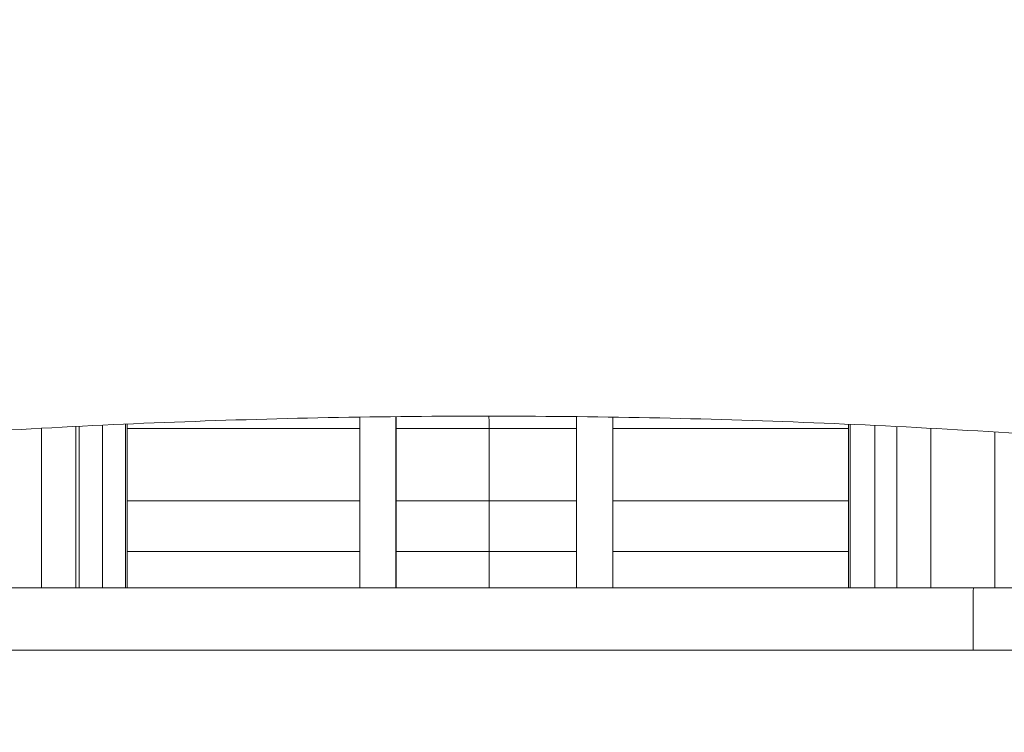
# Model space of a CAD drawing. Header units: inches. Extents: x 16 to 394, y 3 to 249.
# Tile 8 of 116: x 182.519 to 183.056, y 81.809 to 82.197. Entities that reach past the tile are written whole.
import ezdxf

# ---------------------------------------------------------------- set-up
doc = ezdxf.new("R2010")
doc.units = ezdxf.units.IN
doc.header["$LTSCALE"] = 24
doc.header["$MEASUREMENT"] = 0
doc.layers.get('0').update_dxf_attribs({"lineweight": 0})
doc.layers.add('Dimension (ANSI)', color=7, linetype='Continuous', lineweight=5)
doc.layers.add('Visible (ANSI)', color=7, linetype='Continuous', lineweight=5)
doc.styles.add('ROMANS', font='tahoma.ttf')
doc.dimstyles.new('Default (ANSI)', dxfattribs={"dimscale": 24, "dimtxt": 0.07, "dimasz": 0.07, "dimexe": 0.125, "dimexo": 0.0625, "dimgap": 0.031496, "dimtad": 0, "dimtih": 1, "dimtoh": 1, "dimrnd": 1e-08, "dimzin": 0, "dimdsep": 46, "dimtxsty": 'ROMANS', "dimblk": 'Filled-1', "dimcen": 0.09, "dimdle": 0.393701, "dimclrd": 256, "dimclre": 256, "dimclrt": 256, "dimadec": 0, "dimazin": 0, "dimtfac": 0.928571, "dimtofl": 0, "dimtmove": 0, "dimatfit": 3, "dimfxl": 1, "dimtolj": 1, "dimtzin": 0, "dimlwd": -1, "dimlwe": -1, "dimarcsym": 0})

# ---------------------------------------------------------------- blocks, each defined once
blk = doc.blocks.new('Filled-1')
at = {"color": 0}
for p, q in [((0, 0), (-1, 0.17857)), ((-1, 0.17857), (-1, -0.17857)), ((-1, 0), (0, 0)), ((-1, -0.17857), (0, 0))]:
    blk.add_line(p, q, dxfattribs=at)
at = {"color": 0, "flags": 128}
blk.add_lwpolyline([(-1, -0.17857), (0, 0), (-1, 0.17857), (-1, -0.17857)], dxfattribs=at)
at = {"color": 0}
blk.add_solid([(-1, -0.17857), (0, 0), (-1, 0.17857), (-1, -0.17857)], dxfattribs=at)
blk = doc.blocks.new('*D24')
at = {"layer": 'Defpoints', "color": 0, "transparency": 16777216}
for p in [(150.02567, 87.8232), (150.02567, 81.5664), (185.46317, 81.5664)]:
    blk.add_point(p, dxfattribs=at)
at = {"layer": 'Dimension (ANSI)', "transparency": 16777216}
for p, q in [((150.02567, 83.0664), (150.02567, 90.8232)), ((185.46317, 83.0664), (185.46317, 90.8232)), ((151.70567, 87.8232), (159.95091, 87.8232)), ((183.78317, 87.8232), (175.53794, 87.8232))]:
    blk.add_line(p, q, dxfattribs=at)
at = {"layer": 'Dimension (ANSI)', "transparency": 16777216, "xscale": 1.680000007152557, "yscale": 1.680000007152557, "zscale": 1.680000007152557, "rotation": 180}
blk.add_blockref('Filled-1', (150.02567, 87.8232), dxfattribs=at)
at = {"layer": 'Dimension (ANSI)', "transparency": 16777216, "xscale": 1.680000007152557, "yscale": 1.680000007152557, "zscale": 1.680000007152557}
blk.add_blockref('Filled-1', (185.46317, 87.8232), dxfattribs=at)
at = {"layer": 'Dimension (ANSI)', "transparency": 16777216, "insert": (167.74442, 87.8232), "char_height": 1.68, "attachment_point": 5, "style": 'ROMANS'}
blk.add_mtext('\\A1;\\fTahoma|b0|i0;\\H1.6800;35.44\\P\\fTahoma|b0|i0;\\H1.6800;DOOR WIDTH', dxfattribs=at)
blk = doc.blocks.new('*D25')
at = {"layer": 'Defpoints', "color": 0, "transparency": 16777216}
for p in [(186.15267, 87.8232), (185.46317, 81.5664), (186.15267, 80.48478)]:
    blk.add_point(p, dxfattribs=at)
at = {"layer": 'Dimension (ANSI)', "transparency": 16777216}
for p, q in [((185.46317, 83.0664), (185.46317, 90.8232)), ((186.15267, 81.98478), (186.15267, 90.8232)), ((183.78317, 87.8232), (182.10317, 87.8232)), ((187.83267, 87.8232), (189.51267, 87.8232))]:
    blk.add_line(p, q, dxfattribs=at)
at = {"layer": 'Dimension (ANSI)', "transparency": 16777216, "xscale": 1.680000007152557, "yscale": 1.680000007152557, "zscale": 1.680000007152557}
blk.add_blockref('Filled-1', (185.46317, 87.8232), dxfattribs=at)
at = {"layer": 'Dimension (ANSI)', "transparency": 16777216, "xscale": 1.680000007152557, "yscale": 1.680000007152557, "zscale": 1.680000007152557, "rotation": 180}
blk.add_blockref('Filled-1', (186.15267, 87.8232), dxfattribs=at)
at = {"layer": 'Dimension (ANSI)', "transparency": 16777216, "insert": (193.27317, 87.8232), "char_height": 1.68, "attachment_point": 5, "style": 'ROMANS'}
blk.add_mtext('\\A1;(0.69)', dxfattribs=at)

msp = doc.modelspace()

# ---------------------------------------------------------------- linework, layer by layer
at = {"layer": 'Visible (ANSI)'}
for p, q in [((182.70462, 81.98065), (182.70462, 81.88777)), ((182.72433, 81.88777), (182.72433, 81.98091)), ((182.72433, 81.98091), (182.72433, 81.88777)), ((182.72445, 81.88777), (182.72445, 81.98091)), ((182.72445, 81.98091), (182.72445, 81.88777)), ((182.82276, 81.98091), (182.82276, 81.88777)), ((182.82276, 81.88777), (182.82276, 81.98091)), ((182.82276, 81.88777), (182.82276, 81.98091)), ((182.84242, 81.88777), (182.84242, 81.98064)), ((182.53138, 81.97459), (182.53138, 81.88777)), ((182.53138, 81.88777), (182.53138, 81.97459)), ((182.54994, 81.88777), (182.54994, 81.97556)), ((182.55177, 81.88777), (182.55177, 81.97565)), ((182.55177, 81.97565), (182.55177, 81.88777)), ((182.56452, 81.88777), (182.56452, 81.97626)), ((182.56452, 81.97626), (182.56452, 81.88777)), ((182.57707, 81.97683), (182.57707, 81.88777)), ((182.57799, 81.88777), (182.57799, 81.97687)), ((182.57799, 81.97687), (182.57799, 81.88777)), ((182.57799, 81.97438), (182.70462, 81.97438)), ((182.72445, 81.97438), (182.77505, 81.97438)), ((182.77505, 81.97438), (182.82276, 81.97438)), ((182.84242, 81.97438), (182.97077, 81.97438)), ((182.97077, 81.88777), (182.97077, 81.97678)), ((182.97169, 81.97674), (182.97169, 81.88777)), ((182.97169, 81.88777), (182.97169, 81.97674)), ((182.98521, 81.97611), (182.98521, 81.88777)), ((182.98521, 81.88777), (182.98521, 81.97611)), ((182.9971, 81.97553), (182.9971, 81.88777)), ((183.01569, 81.88777), (183.01569, 81.97456)), ((183.05055, 81.97254), (183.05055, 81.88777)), ((183.05056, 81.88777), (183.05056, 81.97254)), ((183.05058, 81.97254), (183.05058, 81.88777)), ((183.05058, 81.88777), (183.05058, 81.97254)), ((182.70462, 81.93501), (182.57799, 81.93501)), ((182.70462, 81.93501), (182.57799, 81.93501)), ((182.77511, 81.93501), (182.72445, 81.93501)), ((182.77511, 81.93501), (182.72445, 81.93501)), ((182.77511, 81.93501), (182.77511, 81.90745)), ((182.82276, 81.93501), (182.77511, 81.93501)), ((182.77511, 81.90745), (182.77511, 81.93501)), ((182.82276, 81.93501), (182.77511, 81.93501)), ((182.97077, 81.93501), (182.84242, 81.93501)), ((182.97077, 81.93501), (182.84242, 81.93501)), ((183.05056, 81.93501), (183.05055, 81.93501)), ((183.05056, 81.93501), (183.05055, 81.93501)), ((182.70462, 81.90745), (182.57799, 81.90745)), ((182.57799, 81.90745), (182.70462, 81.90745)), ((182.77511, 81.90745), (182.72445, 81.90745)), ((182.72445, 81.90745), (182.77511, 81.90745)), ((182.82276, 81.90745), (182.77511, 81.90745)), ((182.77511, 81.90745), (182.82276, 81.90745)), ((182.97077, 81.90745), (182.84242, 81.90745)), ((182.84242, 81.90745), (182.97077, 81.90745)), ((183.05056, 81.90745), (183.05055, 81.90745)), ((183.05055, 81.90745), (183.05056, 81.90745)), ((183.03882, 81.88777), (182.50787, 81.88777)), ((183.1318, 81.88777), (183.03882, 81.88777)), ((182.40071, 81.85368), (183.14565, 81.85368))]:
    msp.add_line(p, q, dxfattribs=at)
for centre, major_axis, start_param, end_param in [((182.77505, 81.99407), (0, -0.01969), 5.425724, 6.283185), ((182.77505, 81.99407), (0, -0.01969), 5.425724, 6.283185), ((182.77506, 81.93501), (0, 0.03937), 4.712389, 6.283185), ((182.77506, 81.93501), (0, 0.03937), 4.712389, 6.283185), ((182.77513, 81.90745), (0, -0.01969), 4.712389, 6.283185), ((182.77513, 81.90745), (0, -0.01969), 4.712389, 6.283185), ((183.03882, 81.82871), (0, 0.05906), 6.283185, 7.417407), ((183.03882, 81.82871), (0, 0.05906), 0, 1.134222)]:
    msp.add_ellipse(centre, major_axis=major_axis, ratio=0.001274, start_param=start_param, end_param=end_param, dxfattribs=at)
for points, knots in [([(183.13151, 81.96686), (183.10144, 81.96922), (183.07137, 81.97131), (183.04129, 81.97311), (182.9817, 81.97666), (182.9221, 81.97908), (182.86249, 81.98028), (182.80227, 81.9815), (182.74204, 81.98148), (182.68182, 81.98023), (182.62236, 81.979), (182.56291, 81.97657), (182.50349, 81.973), (182.47717, 81.97142), (182.45085, 81.96962), (182.42454, 81.9676), (182.42133, 81.96736), (182.41811, 81.96711), (182.41489, 81.96686)], [0, 0, 0, 0, 0.125959, 0.125959, 0.125959, 0.375449, 0.375449, 0.375449, 0.627486, 0.627486, 0.627486, 0.876322, 0.876322, 0.876322, 0.986527, 0.986527, 0.986527, 1, 1, 1, 1]), ([(182.70462, 81.97438), (182.69815, 81.97438), (182.69169, 81.97438), (182.68524, 81.97438), (182.6556, 81.97438), (182.62613, 81.97438), (182.59777, 81.97438), (182.59112, 81.97438), (182.58452, 81.97438), (182.57799, 81.97438)], [0.04602865, 0.04602865, 0.04602865, 0.04602865, 0.05882353, 0.05882353, 0.05882353, 0.11764706, 0.11764706, 0.11764706, 0.13145962, 0.13145962, 0.13145962, 0.13145962]), ([(182.97077, 81.97438), (182.96467, 81.97438), (182.95852, 81.97438), (182.95232, 81.97438), (182.92394, 81.97438), (182.89445, 81.97438), (182.86481, 81.97438), (182.85735, 81.97438), (182.84989, 81.97438), (182.84242, 81.97438)], [0.86949342, 0.86949342, 0.86949342, 0.86949342, 0.88235294, 0.88235294, 0.88235294, 0.94117647, 0.94117647, 0.94117647, 0.95595993, 0.95595993, 0.95595993, 0.95595993])]:
    msp.add_open_spline(points, degree=3, knots=knots, dxfattribs=at)
for points in [[(182.77505, 81.97438), (182.75804, 81.97438), (182.74119, 81.97438), (182.72445, 81.97438)], [(182.82276, 81.97438), (182.80696, 81.97438), (182.79107, 81.97438), (182.77505, 81.97438)]]:
    msp.add_open_spline(points, degree=3, dxfattribs=at)

# ---------------------------------------------------------------- dimensions: what is measured, and where the dimension line sits
at = {"layer": 'Dimension (ANSI)'}
for base, p2, text, picture, middle in [((150.02567, 87.8232), (150.02567, 81.5664), '\\fTahoma|b0|i0;\\H1.6800;<>\\P\\fTahoma|b0|i0;\\H1.6800;DOOR WIDTH', '*D24', (167.74442, 87.8232)), ((186.15267, 87.8232), (186.15267, 80.48478), '(<>)', '*D25', (193.27317, 87.8232))]:
    dim = msp.add_linear_dim(base=base, p1=(185.46317, 81.5664), p2=p2, angle=180, text=text, dimstyle='Default (ANSI)', override={"dimgap": 0.031496, "dimtih": 0, "dimtoh": 0, "dimdec": 2, "dimtol": 0, "dimlim": 0, "dimtp": 0, "dimtm": 0, "dimtdec": 2, "dimatfit": 1}, dxfattribs=at)
    dim.commit()
    dim.dimension.update_dxf_attribs({"geometry": picture, "text_midpoint": middle, "dimtype": 160})

doc.saveas('drawing.dxf')
